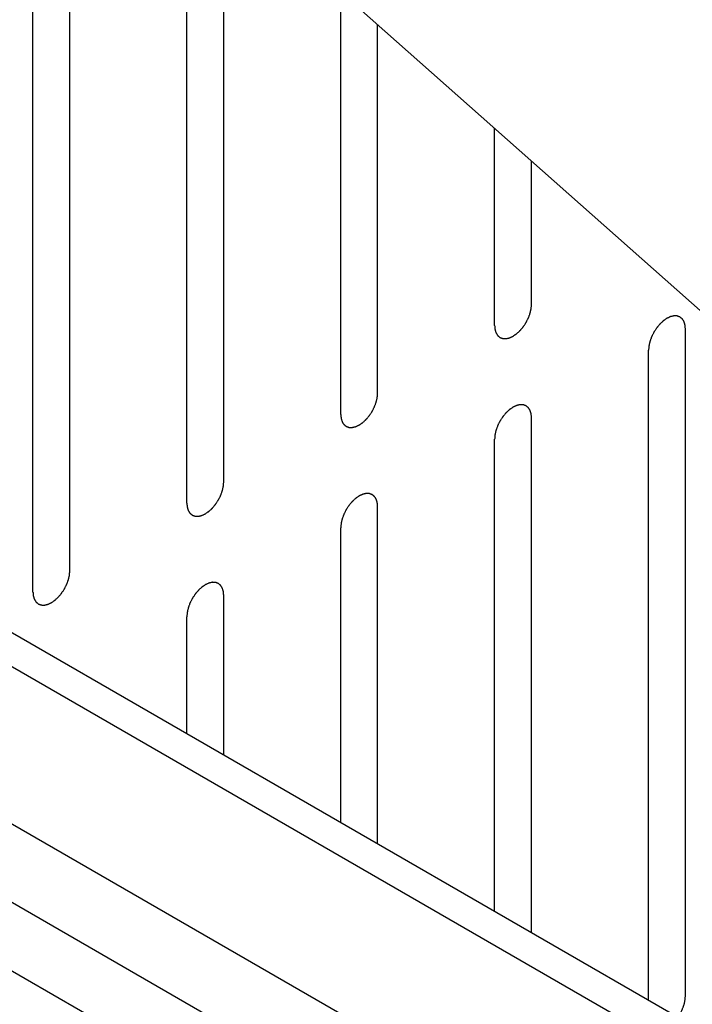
# Model space of a CAD drawing. Header units: inches. Extents: x 3 to 177, y 3 to 114.
# Tile 64 of 95: x 147.837 to 148.482, y 92.97 to 93.914. Entities that reach past the tile are written whole.
import ezdxf

# ---------------------------------------------------------------- set-up
doc = ezdxf.new("R2010")
doc.units = ezdxf.units.IN
doc.header["$LTSCALE"] = 9.973333
doc.header["$MEASUREMENT"] = 0
doc.layers.get('0').update_dxf_attribs({"linetype": 'CONTINUOUS'})
doc.layers.add('03_ALL_AXES', color=7, linetype='CONTINUOUS')
doc.layers.add('08_ALL_COSMETICS', color=7, linetype='CONTINUOUS')

msp = doc.modelspace()

# ---------------------------------------------------------------- linework, layer by layer
at = {"color": 7, "linetype": 'Continuous'}
for p, q in [((147.27929, 93.64368), (151.21364, 91.37223)), ((147.27929, 93.61102), (151.21364, 91.33957)), ((147.29904, 93.44884), (148.61969, 92.68638)), ((147.34394, 93.3478), (148.37691, 92.75143))]:
    msp.add_line(p, q, dxfattribs=at)
at = {"layer": '03_ALL_AXES', "color": 7, "linetype": 'Continuous'}
for p, q in [((148.13489, 93.94908), (148.79344, 93.36511)), ((148.16317, 92.80869), (147.48576, 93.19979))]:
    msp.add_line(p, q, dxfattribs=at)
at = {"layer": '08_ALL_COSMETICS', "color": 7, "linetype": 'Continuous'}
for p, q in [((147.88479, 93.38551), (147.88479, 94.0251)), ((147.99699, 93.45029), (147.99699, 94.02869)), ((148.03234, 93.4707), (148.03234, 94.00828)), ((147.84944, 93.3651), (147.84944, 94.00469)), ((148.14454, 93.53547), (148.14454, 93.94052)), ((148.17989, 93.55588), (148.17989, 93.90917)), ((148.29209, 93.62066), (148.29209, 93.80968)), ((148.32744, 93.64107), (148.32744, 93.77833)), ((148.47499, 92.9778), (148.47499, 93.61739)), ((148.43963, 92.97377), (148.43963, 93.59698)), ((148.32744, 93.03854), (148.32744, 93.5322)), ((148.29209, 93.05896), (148.29209, 93.51179)), ((148.17989, 93.12373), (148.17989, 93.44702)), ((148.14454, 93.14414), (148.14454, 93.42661)), ((148.03234, 93.20891), (148.03234, 93.36183)), ((147.99699, 93.22933), (147.99699, 93.34142))]:
    msp.add_line(p, q, dxfattribs=at)
for points, knots in [([(148.29209, 93.62066), (148.29211, 93.62034), (148.29217, 93.61972), (148.29225, 93.61877), (148.29233, 93.61799), (148.29237, 93.61744), (148.2924, 93.61713), (148.29241, 93.61688), (148.29249, 93.61669), (148.29257, 93.61642), (148.29271, 93.61595), (148.29292, 93.61527), (148.29313, 93.6146), (148.29327, 93.61412), (148.29336, 93.61386), (148.29341, 93.61364), (148.29352, 93.61349), (148.29365, 93.61327), (148.29389, 93.6129), (148.29423, 93.61236), (148.29457, 93.61182), (148.2948, 93.61144), (148.29494, 93.61123), (148.29503, 93.61106), (148.29518, 93.61096), (148.29536, 93.6108), (148.29569, 93.61053), (148.29615, 93.61014), (148.29662, 93.60976), (148.29694, 93.60948), (148.29713, 93.60933), (148.29726, 93.6092), (148.29743, 93.60916), (148.29765, 93.60907), (148.29793, 93.60897), (148.29826, 93.60884), (148.29871, 93.60868), (148.29915, 93.60852), (148.29954, 93.60837), (148.29976, 93.60829), (148.29992, 93.60821), (148.30012, 93.60822), (148.30037, 93.6082), (148.30082, 93.60819), (148.30145, 93.60816), (148.30208, 93.60814), (148.30253, 93.60811), (148.30278, 93.60811), (148.30297, 93.60808), (148.30318, 93.60815), (148.30345, 93.6082), (148.30393, 93.60832), (148.30462, 93.60847), (148.30531, 93.60862), (148.30579, 93.60873), (148.30606, 93.6088), (148.30627, 93.60882), (148.30649, 93.60894), (148.30678, 93.60907), (148.30729, 93.60931), (148.30802, 93.60964), (148.30874, 93.60998), (148.30925, 93.61022), (148.30954, 93.61036), (148.30976, 93.61044), (148.30998, 93.6106), (148.31026, 93.6108), (148.31076, 93.61115), (148.31148, 93.61164), (148.3122, 93.61213), (148.3127, 93.61248), (148.31298, 93.61268), (148.3132, 93.61281), (148.3134, 93.61302), (148.31368, 93.61327), (148.31416, 93.61372), (148.31485, 93.61435), (148.31554, 93.61499), (148.31602, 93.61543), (148.31629, 93.61569), (148.3165, 93.61587), (148.31669, 93.61611), (148.31694, 93.61641), (148.31739, 93.61694), (148.31802, 93.6177), (148.31866, 93.61845), (148.3191, 93.61898), (148.31935, 93.61929), (148.31955, 93.6195), (148.31971, 93.61977), (148.31994, 93.62011), (148.32034, 93.62072), (148.32091, 93.62158), (148.32147, 93.62244), (148.32187, 93.62304), (148.32209, 93.62339), (148.32227, 93.62364), (148.3224, 93.62392), (148.32258, 93.62428), (148.3229, 93.62492), (148.32336, 93.62582), (148.32381, 93.62672), (148.32414, 93.62736), (148.32431, 93.62772), (148.32446, 93.62799), (148.32455, 93.62827), (148.32469, 93.62864), (148.32493, 93.62929), (148.32527, 93.63022), (148.32561, 93.63114), (148.32585, 93.63179), (148.32598, 93.63216), (148.32609, 93.63244), (148.32614, 93.63272), (148.32623, 93.63308), (148.32638, 93.63372), (148.32659, 93.63464), (148.3268, 93.63555), (148.32695, 93.6362), (148.32703, 93.63656), (148.3271, 93.63684), (148.32711, 93.6371), (148.32714, 93.63745), (148.32719, 93.63807), (148.32727, 93.63895), (148.32735, 93.64001), (148.32741, 93.64072), (148.32744, 93.64107)], [0, 0, 0, 0, 0.015625, 0.03125, 0.046875, 0.054688, 0.058594, 0.0625, 0.066406, 0.070312, 0.078125, 0.09375, 0.109375, 0.117188, 0.121094, 0.125, 0.128906, 0.132812, 0.140625, 0.15625, 0.171875, 0.179688, 0.183594, 0.1875, 0.191406, 0.195312, 0.203125, 0.21875, 0.234375, 0.242188, 0.246094, 0.25, 0.253906, 0.257812, 0.265625, 0.273438, 0.28125, 0.296875, 0.304688, 0.308594, 0.3125, 0.316406, 0.320312, 0.328125, 0.34375, 0.359375, 0.367188, 0.371094, 0.375, 0.378906, 0.382812, 0.390625, 0.40625, 0.421875, 0.429688, 0.433594, 0.4375, 0.441406, 0.445312, 0.453125, 0.46875, 0.484375, 0.492188, 0.496094, 0.5, 0.503906, 0.507812, 0.515625, 0.53125, 0.546875, 0.554688, 0.558594, 0.5625, 0.566406, 0.570312, 0.578125, 0.59375, 0.609375, 0.617188, 0.621094, 0.625, 0.628906, 0.632812, 0.640625, 0.65625, 0.671875, 0.679688, 0.683594, 0.6875, 0.691406, 0.695312, 0.703125, 0.71875, 0.734375, 0.742188, 0.746094, 0.75, 0.753906, 0.757812, 0.765625, 0.78125, 0.796875, 0.804688, 0.808594, 0.8125, 0.816406, 0.820312, 0.828125, 0.84375, 0.859375, 0.867188, 0.871094, 0.875, 0.878906, 0.882812, 0.890625, 0.90625, 0.921875, 0.929688, 0.933594, 0.9375, 0.941406, 0.945312, 0.953125, 0.96875, 0.984375, 1, 1, 1, 1]), ([(148.47499, 93.61739), (148.47496, 93.61771), (148.47491, 93.61833), (148.47482, 93.61928), (148.47475, 93.62006), (148.4747, 93.62061), (148.47467, 93.62092), (148.47467, 93.62117), (148.47459, 93.62136), (148.47451, 93.62164), (148.47436, 93.62211), (148.47416, 93.62278), (148.47395, 93.62345), (148.4738, 93.62393), (148.47372, 93.62419), (148.47367, 93.62441), (148.47355, 93.62456), (148.47342, 93.62478), (148.47318, 93.62515), (148.47285, 93.62569), (148.47251, 93.62623), (148.47227, 93.62661), (148.47213, 93.62682), (148.47205, 93.627), (148.47189, 93.62709), (148.47171, 93.62725), (148.47139, 93.62752), (148.47093, 93.62791), (148.47046, 93.62829), (148.47014, 93.62857), (148.46995, 93.62872), (148.46982, 93.62885), (148.46964, 93.62889), (148.46942, 93.62898), (148.46915, 93.62908), (148.46881, 93.62921), (148.46837, 93.62937), (148.46792, 93.62954), (148.46754, 93.62968), (148.46731, 93.62976), (148.46715, 93.62984), (148.46695, 93.62983), (148.4667, 93.62985), (148.46626, 93.62986), (148.46563, 93.62989), (148.46499, 93.62991), (148.46455, 93.62994), (148.46429, 93.62994), (148.46411, 93.62997), (148.4639, 93.6299), (148.46363, 93.62985), (148.46314, 93.62973), (148.46246, 93.62958), (148.46177, 93.62943), (148.46129, 93.62932), (148.46101, 93.62925), (148.46081, 93.62923), (148.46059, 93.62911), (148.4603, 93.62898), (148.45979, 93.62874), (148.45906, 93.62841), (148.45833, 93.62807), (148.45782, 93.62784), (148.45753, 93.6277), (148.45731, 93.62761), (148.4571, 93.62745), (148.45681, 93.62725), (148.45631, 93.6269), (148.4556, 93.62641), (148.45488, 93.62592), (148.45438, 93.62557), (148.45409, 93.62537), (148.45388, 93.62524), (148.45367, 93.62503), (148.4534, 93.62478), (148.45292, 93.62433), (148.45223, 93.6237), (148.45154, 93.62306), (148.45106, 93.62262), (148.45078, 93.62236), (148.45057, 93.62218), (148.45039, 93.62194), (148.45013, 93.62164), (148.44969, 93.62111), (148.44905, 93.62035), (148.44842, 93.6196), (148.44797, 93.61907), (148.44772, 93.61876), (148.44752, 93.61855), (148.44736, 93.61828), (148.44713, 93.61794), (148.44674, 93.61733), (148.44617, 93.61647), (148.44561, 93.61561), (148.44521, 93.61501), (148.44498, 93.61466), (148.4448, 93.61441), (148.44468, 93.61413), (148.44449, 93.61377), (148.44417, 93.61314), (148.44372, 93.61223), (148.44326, 93.61133), (148.44294, 93.61069), (148.44276, 93.61033), (148.44261, 93.61006), (148.44252, 93.60978), (148.44238, 93.60941), (148.44215, 93.60876), (148.44181, 93.60783), (148.44147, 93.60691), (148.44123, 93.60626), (148.4411, 93.60589), (148.44098, 93.60561), (148.44093, 93.60533), (148.44084, 93.60497), (148.4407, 93.60433), (148.44049, 93.60341), (148.44028, 93.6025), (148.44013, 93.60186), (148.44005, 93.60149), (148.43997, 93.60121), (148.43996, 93.60095), (148.43993, 93.6006), (148.43988, 93.59998), (148.43981, 93.5991), (148.43972, 93.59804), (148.43966, 93.59733), (148.43963, 93.59698)], [0, 0, 0, 0, 0.015625, 0.03125, 0.046875, 0.054688, 0.058594, 0.0625, 0.066406, 0.070312, 0.078125, 0.09375, 0.109375, 0.117188, 0.121094, 0.125, 0.128906, 0.132812, 0.140625, 0.15625, 0.171875, 0.179688, 0.183594, 0.1875, 0.191406, 0.195312, 0.203125, 0.21875, 0.234375, 0.242188, 0.246094, 0.25, 0.253906, 0.257812, 0.265625, 0.273438, 0.28125, 0.296875, 0.304688, 0.308594, 0.3125, 0.316406, 0.320312, 0.328125, 0.34375, 0.359375, 0.367188, 0.371094, 0.375, 0.378906, 0.382812, 0.390625, 0.40625, 0.421875, 0.429688, 0.433594, 0.4375, 0.441406, 0.445312, 0.453125, 0.46875, 0.484375, 0.492188, 0.496094, 0.5, 0.503906, 0.507812, 0.515625, 0.53125, 0.546875, 0.554688, 0.558594, 0.5625, 0.566406, 0.570312, 0.578125, 0.59375, 0.609375, 0.617188, 0.621094, 0.625, 0.628906, 0.632812, 0.640625, 0.65625, 0.671875, 0.679688, 0.683594, 0.6875, 0.691406, 0.695312, 0.703125, 0.71875, 0.734375, 0.742188, 0.746094, 0.75, 0.753906, 0.757812, 0.765625, 0.78125, 0.796875, 0.804688, 0.808594, 0.8125, 0.816406, 0.820312, 0.828125, 0.84375, 0.859375, 0.867188, 0.871094, 0.875, 0.878906, 0.882812, 0.890625, 0.90625, 0.921875, 0.929688, 0.933594, 0.9375, 0.941406, 0.945312, 0.953125, 0.96875, 0.984375, 1, 1, 1, 1]), ([(148.14454, 93.53547), (148.14456, 93.53516), (148.14462, 93.53453), (148.1447, 93.53359), (148.14478, 93.5328), (148.14482, 93.53225), (148.14486, 93.53194), (148.14486, 93.53169), (148.14494, 93.5315), (148.14502, 93.53123), (148.14517, 93.53076), (148.14537, 93.53008), (148.14558, 93.52941), (148.14572, 93.52893), (148.14581, 93.52867), (148.14586, 93.52845), (148.14597, 93.52831), (148.14611, 93.52809), (148.14634, 93.52771), (148.14668, 93.52717), (148.14702, 93.52664), (148.14725, 93.52626), (148.14739, 93.52605), (148.14748, 93.52587), (148.14763, 93.52577), (148.14781, 93.52561), (148.14814, 93.52534), (148.1486, 93.52495), (148.14907, 93.52457), (148.14939, 93.5243), (148.14958, 93.52415), (148.14971, 93.52401), (148.14988, 93.52397), (148.1501, 93.52388), (148.15038, 93.52378), (148.15071, 93.52366), (148.15116, 93.52349), (148.1516, 93.52333), (148.15199, 93.52318), (148.15222, 93.5231), (148.15237, 93.52302), (148.15257, 93.52303), (148.15282, 93.52302), (148.15327, 93.523), (148.1539, 93.52297), (148.15453, 93.52295), (148.15498, 93.52293), (148.15523, 93.52292), (148.15542, 93.5229), (148.15563, 93.52296), (148.1559, 93.52302), (148.15638, 93.52313), (148.15707, 93.52328), (148.15776, 93.52344), (148.15824, 93.52354), (148.15852, 93.52361), (148.15872, 93.52364), (148.15894, 93.52376), (148.15923, 93.52388), (148.15974, 93.52412), (148.16047, 93.52446), (148.1612, 93.5248), (148.16171, 93.52503), (148.162, 93.52517), (148.16222, 93.52525), (148.16243, 93.52542), (148.16272, 93.52561), (148.16322, 93.52596), (148.16393, 93.52645), (148.16465, 93.52695), (148.16515, 93.52729), (148.16543, 93.52749), (148.16565, 93.52762), (148.16585, 93.52783), (148.16613, 93.52808), (148.16661, 93.52853), (148.1673, 93.52917), (148.16799, 93.5298), (148.16847, 93.53025), (148.16874, 93.53051), (148.16896, 93.53068), (148.16914, 93.53092), (148.1694, 93.53122), (148.16984, 93.53175), (148.17047, 93.53251), (148.17111, 93.53327), (148.17155, 93.53379), (148.17181, 93.5341), (148.172, 93.53432), (148.17217, 93.53459), (148.17239, 93.53493), (148.17279, 93.53553), (148.17336, 93.53639), (148.17392, 93.53726), (148.17432, 93.53786), (148.17454, 93.5382), (148.17472, 93.53846), (148.17485, 93.53873), (148.17504, 93.53909), (148.17535, 93.53973), (148.17581, 93.54063), (148.17626, 93.54154), (148.17659, 93.54217), (148.17676, 93.54253), (148.17691, 93.5428), (148.177, 93.54308), (148.17714, 93.54345), (148.17738, 93.5441), (148.17772, 93.54503), (148.17806, 93.54596), (148.1783, 93.54661), (148.17843, 93.54698), (148.17855, 93.54726), (148.17859, 93.54753), (148.17868, 93.5479), (148.17883, 93.54854), (148.17904, 93.54945), (148.17925, 93.55037), (148.1794, 93.55101), (148.17948, 93.55137), (148.17956, 93.55165), (148.17956, 93.55191), (148.1796, 93.55227), (148.17964, 93.55288), (148.17972, 93.55377), (148.1798, 93.55483), (148.17986, 93.55553), (148.17989, 93.55588)], [0, 0, 0, 0, 0.015625, 0.03125, 0.046875, 0.054688, 0.058594, 0.0625, 0.066406, 0.070312, 0.078125, 0.09375, 0.109375, 0.117188, 0.121094, 0.125, 0.128906, 0.132812, 0.140625, 0.15625, 0.171875, 0.179688, 0.183594, 0.1875, 0.191406, 0.195312, 0.203125, 0.21875, 0.234375, 0.242188, 0.246094, 0.25, 0.253906, 0.257812, 0.265625, 0.273438, 0.28125, 0.296875, 0.304688, 0.308594, 0.3125, 0.316406, 0.320312, 0.328125, 0.34375, 0.359375, 0.367188, 0.371094, 0.375, 0.378906, 0.382812, 0.390625, 0.40625, 0.421875, 0.429688, 0.433594, 0.4375, 0.441406, 0.445312, 0.453125, 0.46875, 0.484375, 0.492188, 0.496094, 0.5, 0.503906, 0.507812, 0.515625, 0.53125, 0.546875, 0.554688, 0.558594, 0.5625, 0.566406, 0.570312, 0.578125, 0.59375, 0.609375, 0.617188, 0.621094, 0.625, 0.628906, 0.632812, 0.640625, 0.65625, 0.671875, 0.679688, 0.683594, 0.6875, 0.691406, 0.695312, 0.703125, 0.71875, 0.734375, 0.742188, 0.746094, 0.75, 0.753906, 0.757812, 0.765625, 0.78125, 0.796875, 0.804688, 0.808594, 0.8125, 0.816406, 0.820312, 0.828125, 0.84375, 0.859375, 0.867188, 0.871094, 0.875, 0.878906, 0.882812, 0.890625, 0.90625, 0.921875, 0.929688, 0.933594, 0.9375, 0.941406, 0.945312, 0.953125, 0.96875, 0.984375, 1, 1, 1, 1]), ([(148.32744, 93.5322), (148.32741, 93.53252), (148.32736, 93.53315), (148.32727, 93.53409), (148.3272, 93.53487), (148.32716, 93.53543), (148.32712, 93.53574), (148.32712, 93.53598), (148.32704, 93.53617), (148.32696, 93.53645), (148.32681, 93.53692), (148.32661, 93.53759), (148.3264, 93.53827), (148.32625, 93.53874), (148.32617, 93.53901), (148.32612, 93.53922), (148.326, 93.53937), (148.32587, 93.53959), (148.32563, 93.53996), (148.3253, 93.54051), (148.32496, 93.54104), (148.32473, 93.54142), (148.32459, 93.54163), (148.3245, 93.54181), (148.32435, 93.54191), (148.32416, 93.54207), (148.32384, 93.54233), (148.32338, 93.54272), (148.32291, 93.54311), (148.32259, 93.54338), (148.3224, 93.54353), (148.32227, 93.54366), (148.32209, 93.54371), (148.32188, 93.5438), (148.3216, 93.5439), (148.32126, 93.54402), (148.32082, 93.54419), (148.32037, 93.54435), (148.31999, 93.5445), (148.31976, 93.54457), (148.3196, 93.54465), (148.31941, 93.54464), (148.31915, 93.54466), (148.31871, 93.54467), (148.31808, 93.5447), (148.31744, 93.54473), (148.317, 93.54475), (148.31675, 93.54475), (148.31656, 93.54478), (148.31635, 93.54472), (148.31608, 93.54466), (148.31559, 93.54455), (148.31491, 93.5444), (148.31422, 93.54424), (148.31374, 93.54414), (148.31346, 93.54407), (148.31326, 93.54404), (148.31304, 93.54392), (148.31275, 93.54379), (148.31224, 93.54355), (148.31151, 93.54322), (148.31078, 93.54288), (148.31027, 93.54265), (148.30998, 93.54251), (148.30976, 93.54242), (148.30955, 93.54226), (148.30926, 93.54207), (148.30876, 93.54172), (148.30805, 93.54123), (148.30733, 93.54073), (148.30683, 93.54039), (148.30655, 93.54018), (148.30633, 93.54005), (148.30612, 93.53985), (148.30585, 93.5396), (148.30537, 93.53915), (148.30468, 93.53851), (148.30399, 93.53787), (148.30351, 93.53743), (148.30323, 93.53717), (148.30302, 93.53699), (148.30284, 93.53675), (148.30258, 93.53645), (148.30214, 93.53592), (148.3015, 93.53517), (148.30087, 93.53441), (148.30042, 93.53388), (148.30017, 93.53358), (148.29997, 93.53336), (148.29981, 93.53309), (148.29958, 93.53275), (148.29919, 93.53214), (148.29862, 93.53128), (148.29806, 93.53042), (148.29766, 93.52982), (148.29744, 93.52947), (148.29725, 93.52922), (148.29713, 93.52894), (148.29694, 93.52858), (148.29663, 93.52795), (148.29617, 93.52704), (148.29571, 93.52614), (148.29539, 93.52551), (148.29521, 93.52514), (148.29506, 93.52487), (148.29497, 93.52459), (148.29483, 93.52422), (148.2946, 93.52357), (148.29426, 93.52265), (148.29392, 93.52172), (148.29368, 93.52107), (148.29355, 93.5207), (148.29343, 93.52042), (148.29338, 93.52015), (148.29329, 93.51978), (148.29315, 93.51914), (148.29294, 93.51822), (148.29273, 93.51731), (148.29258, 93.51667), (148.2925, 93.5163), (148.29242, 93.51603), (148.29242, 93.51576), (148.29238, 93.51541), (148.29233, 93.51479), (148.29226, 93.51391), (148.29217, 93.51285), (148.29211, 93.51215), (148.29209, 93.51179)], [0, 0, 0, 0, 0.015625, 0.03125, 0.046875, 0.054688, 0.058594, 0.0625, 0.066406, 0.070312, 0.078125, 0.09375, 0.109375, 0.117188, 0.121094, 0.125, 0.128906, 0.132812, 0.140625, 0.15625, 0.171875, 0.179688, 0.183594, 0.1875, 0.191406, 0.195312, 0.203125, 0.21875, 0.234375, 0.242188, 0.246094, 0.25, 0.253906, 0.257812, 0.265625, 0.273438, 0.28125, 0.296875, 0.304688, 0.308594, 0.3125, 0.316406, 0.320312, 0.328125, 0.34375, 0.359375, 0.367188, 0.371094, 0.375, 0.378906, 0.382812, 0.390625, 0.40625, 0.421875, 0.429688, 0.433594, 0.4375, 0.441406, 0.445312, 0.453125, 0.46875, 0.484375, 0.492188, 0.496094, 0.5, 0.503906, 0.507812, 0.515625, 0.53125, 0.546875, 0.554688, 0.558594, 0.5625, 0.566406, 0.570312, 0.578125, 0.59375, 0.609375, 0.617188, 0.621094, 0.625, 0.628906, 0.632812, 0.640625, 0.65625, 0.671875, 0.679688, 0.683594, 0.6875, 0.691406, 0.695312, 0.703125, 0.71875, 0.734375, 0.742188, 0.746094, 0.75, 0.753906, 0.757812, 0.765625, 0.78125, 0.796875, 0.804688, 0.808594, 0.8125, 0.816406, 0.820312, 0.828125, 0.84375, 0.859375, 0.867188, 0.871094, 0.875, 0.878906, 0.882812, 0.890625, 0.90625, 0.921875, 0.929688, 0.933594, 0.9375, 0.941406, 0.945312, 0.953125, 0.96875, 0.984375, 1, 1, 1, 1]), ([(147.99699, 93.45029), (147.99702, 93.44997), (147.99707, 93.44934), (147.99716, 93.4484), (147.99723, 93.44762), (147.99727, 93.44706), (147.99731, 93.44675), (147.99731, 93.44651), (147.99739, 93.44631), (147.99747, 93.44604), (147.99762, 93.44557), (147.99782, 93.44489), (147.99803, 93.44422), (147.99817, 93.44375), (147.99826, 93.44348), (147.99831, 93.44326), (147.99843, 93.44312), (147.99856, 93.4429), (147.9988, 93.44252), (147.99913, 93.44198), (147.99947, 93.44145), (147.9997, 93.44107), (147.99984, 93.44086), (147.99993, 93.44068), (148.00008, 93.44058), (148.00026, 93.44042), (148.00059, 93.44016), (148.00105, 93.43977), (148.00152, 93.43938), (148.00184, 93.43911), (148.00203, 93.43896), (148.00216, 93.43883), (148.00233, 93.43878), (148.00255, 93.43869), (148.00283, 93.43859), (148.00317, 93.43847), (148.00361, 93.4383), (148.00405, 93.43814), (148.00444, 93.43799), (148.00467, 93.43792), (148.00482, 93.43784), (148.00502, 93.43785), (148.00527, 93.43783), (148.00572, 93.43782), (148.00635, 93.43779), (148.00699, 93.43776), (148.00743, 93.43774), (148.00768, 93.43774), (148.00787, 93.43771), (148.00808, 93.43777), (148.00835, 93.43783), (148.00883, 93.43794), (148.00952, 93.43809), (148.01021, 93.43825), (148.01069, 93.43835), (148.01097, 93.43842), (148.01117, 93.43845), (148.01139, 93.43857), (148.01168, 93.4387), (148.01219, 93.43894), (148.01292, 93.43927), (148.01365, 93.43961), (148.01416, 93.43984), (148.01445, 93.43998), (148.01467, 93.44007), (148.01488, 93.44023), (148.01517, 93.44042), (148.01567, 93.44077), (148.01638, 93.44126), (148.0171, 93.44176), (148.0176, 93.4421), (148.01788, 93.4423), (148.0181, 93.44244), (148.0183, 93.44264), (148.01858, 93.44289), (148.01906, 93.44334), (148.01975, 93.44398), (148.02044, 93.44462), (148.02092, 93.44506), (148.02119, 93.44532), (148.02141, 93.4455), (148.02159, 93.44574), (148.02185, 93.44604), (148.02229, 93.44657), (148.02293, 93.44732), (148.02356, 93.44808), (148.024, 93.44861), (148.02426, 93.44891), (148.02445, 93.44913), (148.02462, 93.4494), (148.02485, 93.44974), (148.02524, 93.45034), (148.02581, 93.45121), (148.02637, 93.45207), (148.02677, 93.45267), (148.02699, 93.45302), (148.02717, 93.45327), (148.0273, 93.45355), (148.02749, 93.45391), (148.0278, 93.45454), (148.02826, 93.45545), (148.02872, 93.45635), (148.02904, 93.45698), (148.02922, 93.45735), (148.02937, 93.45762), (148.02945, 93.4579), (148.02959, 93.45827), (148.02983, 93.45892), (148.03017, 93.45984), (148.03051, 93.46077), (148.03075, 93.46142), (148.03088, 93.46179), (148.031, 93.46207), (148.03105, 93.46234), (148.03113, 93.46271), (148.03128, 93.46335), (148.03149, 93.46427), (148.0317, 93.46518), (148.03185, 93.46582), (148.03193, 93.46619), (148.03201, 93.46646), (148.03201, 93.46673), (148.03205, 93.46708), (148.03209, 93.4677), (148.03217, 93.46858), (148.03226, 93.46964), (148.03231, 93.47034), (148.03234, 93.4707)], [0, 0, 0, 0, 0.015625, 0.03125, 0.046875, 0.054688, 0.058594, 0.0625, 0.066406, 0.070312, 0.078125, 0.09375, 0.109375, 0.117188, 0.121094, 0.125, 0.128906, 0.132812, 0.140625, 0.15625, 0.171875, 0.179688, 0.183594, 0.1875, 0.191406, 0.195312, 0.203125, 0.21875, 0.234375, 0.242188, 0.246094, 0.25, 0.253906, 0.257812, 0.265625, 0.273438, 0.28125, 0.296875, 0.304688, 0.308594, 0.3125, 0.316406, 0.320312, 0.328125, 0.34375, 0.359375, 0.367188, 0.371094, 0.375, 0.378906, 0.382812, 0.390625, 0.40625, 0.421875, 0.429688, 0.433594, 0.4375, 0.441406, 0.445312, 0.453125, 0.46875, 0.484375, 0.492188, 0.496094, 0.5, 0.503906, 0.507812, 0.515625, 0.53125, 0.546875, 0.554688, 0.558594, 0.5625, 0.566406, 0.570312, 0.578125, 0.59375, 0.609375, 0.617188, 0.621094, 0.625, 0.628906, 0.632812, 0.640625, 0.65625, 0.671875, 0.679688, 0.683594, 0.6875, 0.691406, 0.695312, 0.703125, 0.71875, 0.734375, 0.742188, 0.746094, 0.75, 0.753906, 0.757812, 0.765625, 0.78125, 0.796875, 0.804688, 0.808594, 0.8125, 0.816406, 0.820312, 0.828125, 0.84375, 0.859375, 0.867188, 0.871094, 0.875, 0.878906, 0.882812, 0.890625, 0.90625, 0.921875, 0.929688, 0.933594, 0.9375, 0.941406, 0.945312, 0.953125, 0.96875, 0.984375, 1, 1, 1, 1]), ([(148.17989, 93.44702), (148.17986, 93.44733), (148.17981, 93.44796), (148.17972, 93.4489), (148.17965, 93.44969), (148.17961, 93.45024), (148.17957, 93.45055), (148.17957, 93.4508), (148.17949, 93.45099), (148.17941, 93.45126), (148.17926, 93.45173), (148.17906, 93.45241), (148.17885, 93.45308), (148.17871, 93.45356), (148.17862, 93.45382), (148.17857, 93.45404), (148.17845, 93.45418), (148.17832, 93.4544), (148.17808, 93.45478), (148.17775, 93.45532), (148.17741, 93.45585), (148.17718, 93.45623), (148.17704, 93.45644), (148.17695, 93.45662), (148.1768, 93.45672), (148.17662, 93.45688), (148.17629, 93.45715), (148.17583, 93.45754), (148.17536, 93.45792), (148.17504, 93.45819), (148.17485, 93.45834), (148.17472, 93.45848), (148.17455, 93.45852), (148.17433, 93.45861), (148.17405, 93.45871), (148.17371, 93.45883), (148.17327, 93.459), (148.17283, 93.45916), (148.17244, 93.45931), (148.17221, 93.45939), (148.17206, 93.45947), (148.17186, 93.45946), (148.17161, 93.45947), (148.17116, 93.45949), (148.17053, 93.45952), (148.16989, 93.45954), (148.16945, 93.45956), (148.1692, 93.45957), (148.16901, 93.45959), (148.1688, 93.45953), (148.16853, 93.45947), (148.16805, 93.45936), (148.16736, 93.45921), (148.16667, 93.45905), (148.16619, 93.45895), (148.16591, 93.45888), (148.16571, 93.45885), (148.16549, 93.45873), (148.1652, 93.45861), (148.16469, 93.45837), (148.16396, 93.45803), (148.16323, 93.45769), (148.16272, 93.45746), (148.16243, 93.45732), (148.16221, 93.45724), (148.162, 93.45707), (148.16171, 93.45688), (148.16121, 93.45653), (148.1605, 93.45604), (148.15978, 93.45554), (148.15928, 93.4552), (148.159, 93.455), (148.15878, 93.45487), (148.15858, 93.45466), (148.1583, 93.45441), (148.15782, 93.45396), (148.15713, 93.45332), (148.15644, 93.45269), (148.15596, 93.45224), (148.15569, 93.45198), (148.15547, 93.4518), (148.15529, 93.45156), (148.15503, 93.45127), (148.15459, 93.45073), (148.15395, 93.44998), (148.15332, 93.44922), (148.15288, 93.4487), (148.15262, 93.44839), (148.15243, 93.44817), (148.15226, 93.4479), (148.15203, 93.44756), (148.15164, 93.44696), (148.15107, 93.4461), (148.15051, 93.44523), (148.15011, 93.44463), (148.14989, 93.44429), (148.1497, 93.44403), (148.14958, 93.44376), (148.14939, 93.4434), (148.14908, 93.44276), (148.14862, 93.44186), (148.14816, 93.44095), (148.14784, 93.44032), (148.14766, 93.43996), (148.14751, 93.43969), (148.14743, 93.43941), (148.14729, 93.43904), (148.14705, 93.43839), (148.14671, 93.43746), (148.14637, 93.43653), (148.14613, 93.43588), (148.146, 93.43551), (148.14588, 93.43523), (148.14583, 93.43496), (148.14575, 93.43459), (148.1456, 93.43395), (148.14539, 93.43304), (148.14518, 93.43212), (148.14503, 93.43148), (148.14495, 93.43112), (148.14487, 93.43084), (148.14487, 93.43058), (148.14483, 93.43022), (148.14479, 93.42961), (148.14471, 93.42872), (148.14462, 93.42766), (148.14457, 93.42696), (148.14454, 93.42661)], [0, 0, 0, 0, 0.015625, 0.03125, 0.046875, 0.054688, 0.058594, 0.0625, 0.066406, 0.070312, 0.078125, 0.09375, 0.109375, 0.117188, 0.121094, 0.125, 0.128906, 0.132812, 0.140625, 0.15625, 0.171875, 0.179688, 0.183594, 0.1875, 0.191406, 0.195312, 0.203125, 0.21875, 0.234375, 0.242188, 0.246094, 0.25, 0.253906, 0.257812, 0.265625, 0.273438, 0.28125, 0.296875, 0.304688, 0.308594, 0.3125, 0.316406, 0.320312, 0.328125, 0.34375, 0.359375, 0.367188, 0.371094, 0.375, 0.378906, 0.382812, 0.390625, 0.40625, 0.421875, 0.429688, 0.433594, 0.4375, 0.441406, 0.445312, 0.453125, 0.46875, 0.484375, 0.492188, 0.496094, 0.5, 0.503906, 0.507812, 0.515625, 0.53125, 0.546875, 0.554688, 0.558594, 0.5625, 0.566406, 0.570312, 0.578125, 0.59375, 0.609375, 0.617188, 0.621094, 0.625, 0.628906, 0.632812, 0.640625, 0.65625, 0.671875, 0.679688, 0.683594, 0.6875, 0.691406, 0.695312, 0.703125, 0.71875, 0.734375, 0.742188, 0.746094, 0.75, 0.753906, 0.757812, 0.765625, 0.78125, 0.796875, 0.804688, 0.808594, 0.8125, 0.816406, 0.820312, 0.828125, 0.84375, 0.859375, 0.867188, 0.871094, 0.875, 0.878906, 0.882812, 0.890625, 0.90625, 0.921875, 0.929688, 0.933594, 0.9375, 0.941406, 0.945312, 0.953125, 0.96875, 0.984375, 1, 1, 1, 1]), ([(147.84944, 93.3651), (147.84947, 93.36478), (147.84952, 93.36416), (147.84961, 93.36321), (147.84968, 93.36243), (147.84972, 93.36188), (147.84976, 93.36157), (147.84976, 93.36132), (147.84984, 93.36113), (147.84992, 93.36085), (147.85007, 93.36038), (147.85027, 93.35971), (147.85048, 93.35904), (147.85063, 93.35856), (147.85071, 93.3583), (147.85076, 93.35808), (147.85088, 93.35793), (147.85101, 93.35771), (147.85125, 93.35734), (147.85158, 93.3568), (147.85192, 93.35626), (147.85215, 93.35588), (147.85229, 93.35567), (147.85238, 93.35549), (147.85253, 93.35539), (147.85272, 93.35524), (147.85304, 93.35497), (147.8535, 93.35458), (147.85397, 93.3542), (147.85429, 93.35392), (147.85448, 93.35377), (147.85461, 93.35364), (147.85479, 93.3536), (147.855, 93.35351), (147.85528, 93.35341), (147.85562, 93.35328), (147.85606, 93.35312), (147.85651, 93.35295), (147.85689, 93.35281), (147.85712, 93.35273), (147.85728, 93.35265), (147.85747, 93.35266), (147.85772, 93.35264), (147.85817, 93.35263), (147.8588, 93.3526), (147.85944, 93.35258), (147.85988, 93.35255), (147.86013, 93.35255), (147.86032, 93.35252), (147.86053, 93.35259), (147.8608, 93.35264), (147.86129, 93.35275), (147.86197, 93.35291), (147.86266, 93.35306), (147.86314, 93.35317), (147.86342, 93.35324), (147.86362, 93.35326), (147.86384, 93.35338), (147.86413, 93.35351), (147.86464, 93.35375), (147.86537, 93.35408), (147.8661, 93.35442), (147.86661, 93.35465), (147.8669, 93.35479), (147.86712, 93.35488), (147.86733, 93.35504), (147.86762, 93.35524), (147.86812, 93.35558), (147.86883, 93.35608), (147.86955, 93.35657), (147.87005, 93.35692), (147.87033, 93.35712), (147.87055, 93.35725), (147.87076, 93.35746), (147.87103, 93.35771), (147.87151, 93.35816), (147.8722, 93.35879), (147.87289, 93.35943), (147.87337, 93.35987), (147.87365, 93.36013), (147.87386, 93.36031), (147.87404, 93.36055), (147.8743, 93.36085), (147.87474, 93.36138), (147.87538, 93.36214), (147.87601, 93.36289), (147.87646, 93.36342), (147.87671, 93.36373), (147.8769, 93.36394), (147.87707, 93.36421), (147.8773, 93.36455), (147.87769, 93.36516), (147.87826, 93.36602), (147.87882, 93.36688), (147.87922, 93.36748), (147.87944, 93.36783), (147.87963, 93.36808), (147.87975, 93.36836), (147.87994, 93.36872), (147.88025, 93.36935), (147.88071, 93.37026), (147.88117, 93.37116), (147.88149, 93.3718), (147.88167, 93.37216), (147.88182, 93.37243), (147.88191, 93.37271), (147.88205, 93.37308), (147.88228, 93.37373), (147.88262, 93.37466), (147.88296, 93.37558), (147.8832, 93.37623), (147.88333, 93.3766), (147.88345, 93.37688), (147.8835, 93.37716), (147.88359, 93.37752), (147.88373, 93.37816), (147.88394, 93.37908), (147.88415, 93.37999), (147.8843, 93.38063), (147.88438, 93.381), (147.88446, 93.38128), (147.88446, 93.38154), (147.8845, 93.38189), (147.88455, 93.38251), (147.88462, 93.38339), (147.88471, 93.38445), (147.88476, 93.38516), (147.88479, 93.38551)], [0, 0, 0, 0, 0.015625, 0.03125, 0.046875, 0.054688, 0.058594, 0.0625, 0.066406, 0.070312, 0.078125, 0.09375, 0.109375, 0.117188, 0.121094, 0.125, 0.128906, 0.132812, 0.140625, 0.15625, 0.171875, 0.179688, 0.183594, 0.1875, 0.191406, 0.195312, 0.203125, 0.21875, 0.234375, 0.242188, 0.246094, 0.25, 0.253906, 0.257812, 0.265625, 0.273438, 0.28125, 0.296875, 0.304688, 0.308594, 0.3125, 0.316406, 0.320312, 0.328125, 0.34375, 0.359375, 0.367188, 0.371094, 0.375, 0.378906, 0.382812, 0.390625, 0.40625, 0.421875, 0.429688, 0.433594, 0.4375, 0.441406, 0.445312, 0.453125, 0.46875, 0.484375, 0.492188, 0.496094, 0.5, 0.503906, 0.507812, 0.515625, 0.53125, 0.546875, 0.554688, 0.558594, 0.5625, 0.566406, 0.570312, 0.578125, 0.59375, 0.609375, 0.617188, 0.621094, 0.625, 0.628906, 0.632812, 0.640625, 0.65625, 0.671875, 0.679688, 0.683594, 0.6875, 0.691406, 0.695312, 0.703125, 0.71875, 0.734375, 0.742188, 0.746094, 0.75, 0.753906, 0.757812, 0.765625, 0.78125, 0.796875, 0.804688, 0.808594, 0.8125, 0.816406, 0.820312, 0.828125, 0.84375, 0.859375, 0.867188, 0.871094, 0.875, 0.878906, 0.882812, 0.890625, 0.90625, 0.921875, 0.929688, 0.933594, 0.9375, 0.941406, 0.945312, 0.953125, 0.96875, 0.984375, 1, 1, 1, 1]), ([(148.03234, 93.36183), (148.03231, 93.36214), (148.03226, 93.36277), (148.03218, 93.36372), (148.0321, 93.3645), (148.03206, 93.36505), (148.03202, 93.36536), (148.03202, 93.36561), (148.03194, 93.3658), (148.03186, 93.36607), (148.03171, 93.36654), (148.03151, 93.36722), (148.0313, 93.36789), (148.03116, 93.36837), (148.03107, 93.36863), (148.03102, 93.36885), (148.03091, 93.369), (148.03077, 93.36922), (148.03054, 93.36959), (148.0302, 93.37013), (148.02986, 93.37067), (148.02963, 93.37105), (148.02949, 93.37126), (148.0294, 93.37143), (148.02925, 93.37153), (148.02907, 93.37169), (148.02874, 93.37196), (148.02828, 93.37235), (148.02781, 93.37273), (148.02749, 93.37301), (148.0273, 93.37316), (148.02717, 93.37329), (148.027, 93.37333), (148.02678, 93.37342), (148.0265, 93.37352), (148.02617, 93.37365), (148.02572, 93.37381), (148.02528, 93.37397), (148.02489, 93.37412), (148.02466, 93.3742), (148.02451, 93.37428), (148.02431, 93.37427), (148.02406, 93.37429), (148.02361, 93.3743), (148.02298, 93.37433), (148.02235, 93.37435), (148.0219, 93.37438), (148.02165, 93.37438), (148.02146, 93.37441), (148.02125, 93.37434), (148.02098, 93.37429), (148.0205, 93.37417), (148.01981, 93.37402), (148.01912, 93.37387), (148.01864, 93.37376), (148.01836, 93.37369), (148.01816, 93.37367), (148.01794, 93.37355), (148.01765, 93.37342), (148.01714, 93.37318), (148.01641, 93.37285), (148.01568, 93.37251), (148.01517, 93.37227), (148.01488, 93.37213), (148.01466, 93.37205), (148.01445, 93.37189), (148.01416, 93.37169), (148.01366, 93.37134), (148.01295, 93.37085), (148.01223, 93.37036), (148.01173, 93.37001), (148.01145, 93.36981), (148.01123, 93.36968), (148.01103, 93.36947), (148.01075, 93.36922), (148.01027, 93.36877), (148.00958, 93.36814), (148.00889, 93.3675), (148.00841, 93.36706), (148.00814, 93.3668), (148.00792, 93.36662), (148.00774, 93.36638), (148.00748, 93.36608), (148.00704, 93.36555), (148.00641, 93.36479), (148.00577, 93.36404), (148.00533, 93.36351), (148.00507, 93.3632), (148.00488, 93.36299), (148.00471, 93.36272), (148.00449, 93.36238), (148.00409, 93.36177), (148.00352, 93.36091), (148.00296, 93.36005), (148.00256, 93.35945), (148.00234, 93.3591), (148.00216, 93.35885), (148.00203, 93.35857), (148.00184, 93.35821), (148.00153, 93.35757), (148.00107, 93.35667), (148.00062, 93.35577), (148.00029, 93.35513), (148.00012, 93.35477), (147.99997, 93.3545), (147.99988, 93.35422), (147.99974, 93.35385), (147.9995, 93.3532), (147.99916, 93.35227), (147.99882, 93.35135), (147.99858, 93.3507), (147.99845, 93.35033), (147.99833, 93.35005), (147.99829, 93.34977), (147.9982, 93.34941), (147.99805, 93.34877), (147.99784, 93.34785), (147.99763, 93.34694), (147.99748, 93.34629), (147.9974, 93.34593), (147.99732, 93.34565), (147.99732, 93.34539), (147.99728, 93.34504), (147.99724, 93.34442), (147.99716, 93.34354), (147.99708, 93.34248), (147.99702, 93.34177), (147.99699, 93.34142)], [0, 0, 0, 0, 0.015625, 0.03125, 0.046875, 0.054688, 0.058594, 0.0625, 0.066406, 0.070312, 0.078125, 0.09375, 0.109375, 0.117188, 0.121094, 0.125, 0.128906, 0.132812, 0.140625, 0.15625, 0.171875, 0.179688, 0.183594, 0.1875, 0.191406, 0.195312, 0.203125, 0.21875, 0.234375, 0.242188, 0.246094, 0.25, 0.253906, 0.257812, 0.265625, 0.273438, 0.28125, 0.296875, 0.304688, 0.308594, 0.3125, 0.316406, 0.320312, 0.328125, 0.34375, 0.359375, 0.367188, 0.371094, 0.375, 0.378906, 0.382812, 0.390625, 0.40625, 0.421875, 0.429688, 0.433594, 0.4375, 0.441406, 0.445312, 0.453125, 0.46875, 0.484375, 0.492188, 0.496094, 0.5, 0.503906, 0.507812, 0.515625, 0.53125, 0.546875, 0.554688, 0.558594, 0.5625, 0.566406, 0.570312, 0.578125, 0.59375, 0.609375, 0.617188, 0.621094, 0.625, 0.628906, 0.632812, 0.640625, 0.65625, 0.671875, 0.679688, 0.683594, 0.6875, 0.691406, 0.695312, 0.703125, 0.71875, 0.734375, 0.742188, 0.746094, 0.75, 0.753906, 0.757812, 0.765625, 0.78125, 0.796875, 0.804688, 0.808594, 0.8125, 0.816406, 0.820312, 0.828125, 0.84375, 0.859375, 0.867188, 0.871094, 0.875, 0.878906, 0.882812, 0.890625, 0.90625, 0.921875, 0.929688, 0.933594, 0.9375, 0.941406, 0.945312, 0.953125, 0.96875, 0.984375, 1, 1, 1, 1]), ([(148.46795, 92.95742), (148.4682, 92.95783), (148.46871, 92.95864), (148.46934, 92.95966), (148.46979, 92.96036), (148.47004, 92.96077), (148.47036, 92.96142), (148.47085, 92.96237), (148.47133, 92.96333), (148.47167, 92.96397), (148.47185, 92.9644), (148.47215, 92.96517), (148.4725, 92.96604), (148.47281, 92.96681), (148.47298, 92.96724), (148.47313, 92.96757), (148.47321, 92.9679), (148.47334, 92.96833), (148.47356, 92.9691), (148.47382, 92.96997), (148.47405, 92.97073), (148.47417, 92.97117), (148.47427, 92.97181), (148.47446, 92.97277), (148.47463, 92.97372), (148.47476, 92.97437), (148.4748, 92.97478), (148.47484, 92.97551), (148.47491, 92.97655), (148.47496, 92.97738), (148.47499, 92.9778)], [0, 0, 0, 0, 0.0625, 0.125, 0.15625, 0.171875, 0.1875, 0.25, 0.3125, 0.328125, 0.34375, 0.375, 0.4375, 0.46875, 0.484375, 0.5, 0.515625, 0.53125, 0.5625, 0.625, 0.65625, 0.671875, 0.6875, 0.75, 0.8125, 0.828125, 0.84375, 0.875, 0.9375, 1, 1, 1, 1])]:
    msp.add_open_spline(points, degree=3, knots=knots, dxfattribs=at)

doc.saveas('drawing.dxf')
